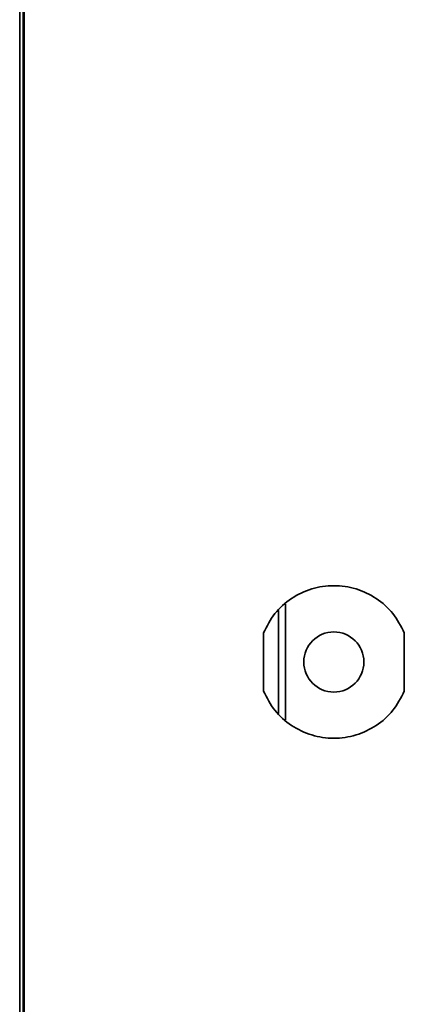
# Model space of a CAD drawing. Header units: millimetres. Extents: x 1 to 1119, y -1 to 863.
# Tile 9 of 211: x 68.08 to 73.63, y 264.48 to 278.67. Entities that reach past the tile are written whole.
import ezdxf

# ---------------------------------------------------------------- set-up
doc = ezdxf.new("R2010")
doc.units = ezdxf.units.MM

msp = doc.modelspace()

# ---------------------------------------------------------------- linework, layer by layer
at = {"color": 7, "linetype": 'Continuous', "lineweight": 35}
for p, q in [((68.0832, 466.8986), (68.0832, 239.9253)), ((68.1332, 466.8986), (68.1332, 239.9253)), ((68.1499, 461.8953), (68.1499, 244.9286)), ((71.9165, 268.5779), (71.9165, 270.246)), ((71.8165, 270.1553), (71.8165, 268.6686)), ((71.5999, 268.992), (71.5999, 269.8319)), ((73.6332, 269.8319), (73.6332, 268.992))]:
    msp.add_line(p, q, dxfattribs=at)
msp.add_circle((72.6165, 269.4119), 0.4333, dxfattribs=at)
for points, knots in [([(71.5999, 269.8319), (71.6497, 269.9283), (71.7494, 270.121), (71.9971, 270.3392), (72.2921, 270.48), (72.6165, 270.5279), (72.941, 270.48), (73.236, 270.3392), (73.4837, 270.121), (73.5834, 269.9283), (73.6332, 269.8319)], [0, 0, 0, 0, 0.12499894, 0.24999938, 0.37499975, 0.50000004, 0.62500021, 0.75000069, 0.87500113, 1, 1, 1, 1]), ([(71.5999, 269.8319), (71.6497, 269.9283), (71.7494, 270.121), (71.9971, 270.3392), (72.2921, 270.48), (72.6165, 270.5279), (72.941, 270.48), (73.236, 270.3392), (73.4837, 270.121), (73.5834, 269.9283), (73.6332, 269.8319)], [0, 0, 0, 0, 0.12499894, 0.24999938, 0.37499975, 0.50000004, 0.62500021, 0.75000069, 0.87500113, 1, 1, 1, 1]), ([(73.6332, 268.992), (73.5834, 268.8956), (73.4837, 268.7029), (73.236, 268.4847), (72.941, 268.3439), (72.6165, 268.296), (72.2921, 268.3439), (71.9971, 268.4847), (71.7494, 268.7029), (71.6497, 268.8956), (71.5999, 268.992)], [0, 0, 0, 0, 0.12500018, 0.25000028, 0.37500042, 0.49999996, 0.62499963, 0.74999966, 0.87499976, 1, 1, 1, 1]), ([(73.6332, 268.992), (73.5834, 268.8956), (73.4837, 268.7029), (73.236, 268.4847), (72.941, 268.3439), (72.6165, 268.296), (72.2921, 268.3439), (71.9971, 268.4847), (71.7494, 268.7029), (71.6497, 268.8956), (71.5999, 268.992)], [0, 0, 0, 0, 0.12500018, 0.25000028, 0.37500042, 0.49999996, 0.62499963, 0.74999966, 0.87499976, 1, 1, 1, 1])]:
    msp.add_open_spline(points, degree=3, knots=knots, dxfattribs=at)

doc.saveas('drawing.dxf')
